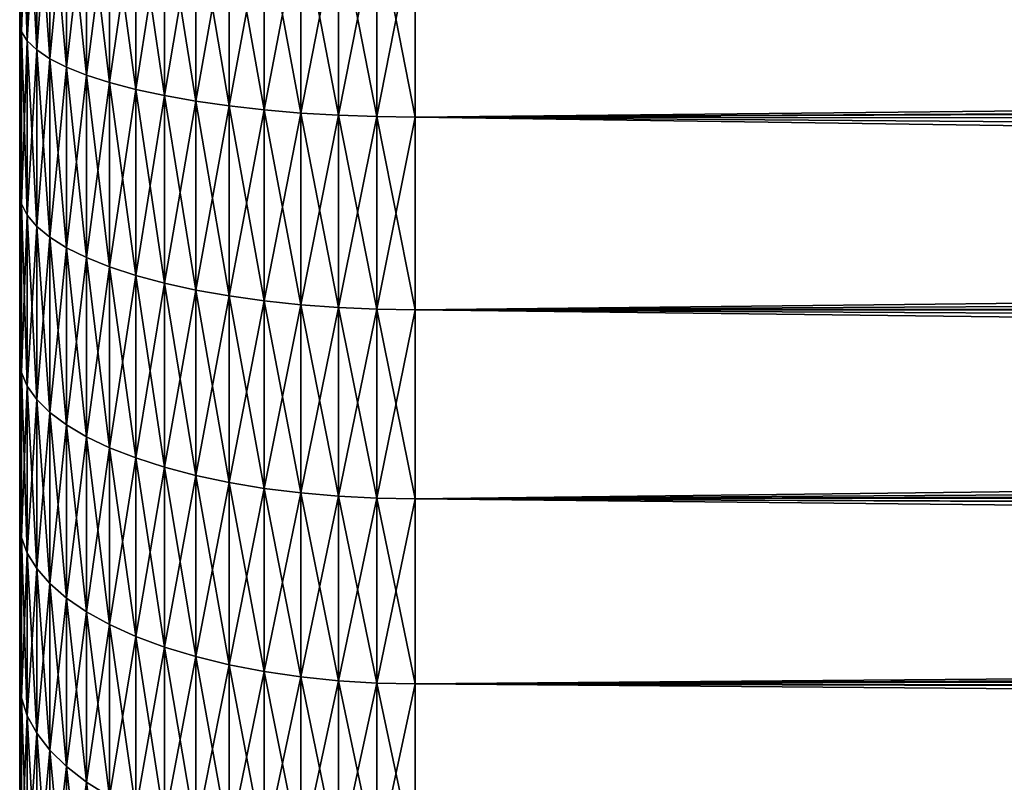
# Model space of a CAD drawing. Header units: metres. Extents: x -105 to 105, y -72 to 59.
# Tile 8 of 256: x -92 to -87.02, y -7.37 to -3.52. Entities that reach past the tile are written whole.
import ezdxf

# ---------------------------------------------------------------- set-up
doc = ezdxf.new("R2010")
doc.units = ezdxf.units.M
doc.layers.add('solid_509431_AD150_SW0001', color=7, linetype='CONTINUOUS')

msp = doc.modelspace()

# ---------------------------------------------------------------- linework, layer by layer
at = {"layer": 'solid_509431_AD150_SW0001'}
for points in [[(-91.990372, -3.57682, 14.511729), (-91.990372, -2.694098, 14.701217), (-92, -3.153441, 14.408966)], [(-91.990372, -2.694098, -14.701217), (-91.990372, -3.57682, -14.511729), (-92, -2.708086, -14.499268)], [(-91.990372, -3.57682, -14.511729), (-92, -3.153442, -14.408965), (-92, -2.708086, -14.499268)], [(-91.961533, -2.729129, 14.892372), (-91.990372, -2.694098, 14.701217), (-91.990372, -3.57682, 14.511729)], [(-91.961533, -3.623328, -14.700421), (-91.990372, -3.57682, -14.511729), (-91.990372, -2.694098, -14.701217)], [(-91.961533, -2.729129, -14.892372), (-91.961533, -3.623328, -14.700421), (-91.990372, -2.694098, -14.701217)], [(-91.961533, -3.623328, 14.700421), (-91.961533, -2.729129, 14.892372), (-91.990372, -3.57682, 14.511729)], [(-91.913765, -2.76348, 15.079823), (-91.961533, -2.729129, 14.892372), (-91.961533, -3.623328, 14.700421)], [(-91.913765, -3.668935, -14.885456), (-91.961533, -3.623328, -14.700421), (-91.961533, -2.729129, -14.892372)], [(-91.913765, -2.76348, -15.079823), (-91.913765, -3.668935, -14.885456), (-91.961533, -2.729129, -14.892372)], [(-91.913765, -3.668935, 14.885456), (-91.913765, -2.76348, 15.079823), (-91.961533, -3.623328, 14.700421)], [(-91.847534, -2.796821, 15.261759), (-91.913765, -2.76348, 15.079823), (-91.913765, -3.668935, 14.885456)], [(-91.847534, -3.713201, -15.065047), (-91.913765, -3.668935, -14.885456), (-91.913765, -2.76348, -15.079823)], [(-91.847534, -2.796821, -15.261759), (-91.847534, -3.713201, -15.065047), (-91.913765, -2.76348, -15.079823)], [(-91.847534, -3.713201, 15.065047), (-91.847534, -2.796821, 15.261759), (-91.913765, -3.668935, 14.885456)], [(-91.763474, -2.82883, 15.436425), (-91.847534, -2.796821, 15.261759), (-91.847534, -3.713201, 15.065047)], [(-91.763474, -3.755697, -15.237462), (-91.847534, -3.713201, -15.065047), (-91.847534, -2.796821, -15.261759)], [(-91.763474, -2.82883, -15.436425), (-91.763474, -3.755697, -15.237462), (-91.847534, -2.796821, -15.261759)], [(-91.763474, -3.755697, 15.237462), (-91.763474, -2.82883, 15.436425), (-91.847534, -3.713201, 15.065047)], [(-91.662392, -2.859198, 15.602137), (-91.763474, -2.82883, 15.436425), (-91.763474, -3.755697, 15.237462)], [(-91.662392, -3.796015, -15.401037), (-91.763474, -3.755697, -15.237462), (-91.763474, -2.82883, -15.436425)], [(-91.662392, -2.859198, -15.602137), (-91.662392, -3.796015, -15.401037), (-91.763474, -2.82883, -15.436425)], [(-91.662392, -3.796015, 15.401037), (-91.662392, -2.859198, 15.602137), (-91.763474, -3.755697, 15.237462)], [(-91.545273, -2.887631, 15.757293), (-91.662392, -2.859198, 15.602137), (-91.662392, -3.796015, 15.401037)], [(-91.545273, -3.833765, -15.554193), (-91.662392, -3.796015, -15.401037), (-91.662392, -2.859198, -15.602137)], [(-91.545273, -2.887631, -15.757293), (-91.545273, -3.833765, -15.554193), (-91.662392, -2.859198, -15.602137)], [(-91.545273, -3.833765, 15.554193), (-91.545273, -2.887631, 15.757293), (-91.662392, -3.796015, 15.401037)], [(-91.413239, -2.913856, 15.900398), (-91.545273, -2.887631, 15.757293), (-91.545273, -3.833765, 15.554193)], [(-91.413239, -3.868582, -15.695455), (-91.545273, -3.833765, -15.554193), (-91.545273, -2.887631, -15.757293)], [(-91.413239, -2.913856, -15.900398), (-91.413239, -3.868582, -15.695455), (-91.545273, -2.887631, -15.757293)], [(-91.413239, -3.868582, 15.695455), (-91.413239, -2.913856, 15.900398), (-91.545273, -3.833765, 15.554193)], [(-91.26757, -2.937619, 16.030069), (-91.413239, -2.913856, 15.900398), (-91.413239, -3.868582, 15.695455)], [(-91.26757, -3.900131, -15.823455), (-91.413239, -3.868582, -15.695455), (-91.413239, -2.913856, -15.900398)], [(-91.26757, -2.937619, -16.030069), (-91.26757, -3.900131, -15.823455), (-91.413239, -2.913856, -15.900398)], [(-91.26757, -3.900131, 15.823455), (-91.26757, -2.937619, 16.030069), (-91.413239, -3.868582, 15.695455)], [(-91.109673, -2.958692, 16.14506), (-91.26757, -2.937619, 16.030069), (-91.26757, -3.900131, 15.823455)], [(-91.109673, -3.928108, -15.936962), (-91.26757, -3.900131, -15.823455), (-91.26757, -2.937619, -16.030069)], [(-91.109673, -2.958692, -16.14506), (-91.109673, -3.928108, -15.936962), (-91.26757, -2.937619, -16.030069)], [(-91.109673, -3.928108, 15.936962), (-91.109673, -2.958692, 16.14506), (-91.26757, -3.900131, 15.823455)], [(-90.941063, -2.97687, 16.244253), (-91.109673, -2.958692, 16.14506), (-91.109673, -3.928108, 15.936962)], [(-90.941063, -3.952243, -16.034878), (-91.109673, -3.928108, -15.936962), (-91.109673, -2.958692, -16.14506)], [(-90.941063, -2.97687, -16.244253), (-90.941063, -3.952243, -16.034878), (-91.109673, -2.958692, -16.14506)], [(-90.941063, -3.952243, 16.034878), (-90.941063, -2.97687, 16.244253), (-91.109673, -3.928108, 15.936962)], [(-90.763374, -2.991978, 16.326698), (-90.941063, -2.97687, 16.244253), (-90.941063, -3.952243, 16.034878)], [(-90.763374, -3.972301, -16.116261), (-90.941063, -3.952243, -16.034878), (-90.941063, -2.97687, -16.244253)], [(-90.763374, -2.991978, -16.326698), (-90.763374, -3.972301, -16.116261), (-90.941063, -2.97687, -16.244253)], [(-90.763374, -3.972301, 16.116261), (-90.763374, -2.991978, 16.326698), (-90.941063, -3.952243, 16.034878)], [(-90.578316, -3.003871, 16.391596), (-90.763374, -2.991978, 16.326698), (-90.763374, -3.972301, 16.116261)], [(-90.578316, -3.988091, -16.180321), (-90.763374, -3.972301, -16.116261), (-90.763374, -2.991978, -16.326698)], [(-90.578316, -3.003871, -16.391596), (-90.578316, -3.988091, -16.180321), (-90.763374, -2.991978, -16.326698)], [(-90.578316, -3.988091, 16.180321), (-90.578316, -3.003871, 16.391596), (-90.763374, -3.972301, 16.116261)], [(-90.38768, -3.012434, 16.438322), (-90.578316, -3.003871, 16.391596), (-90.578316, -3.988091, 16.180321)], [(-90.38768, -3.99946, -16.226444), (-90.578316, -3.988091, -16.180321), (-90.578316, -3.003871, -16.391596)], [(-90.38768, -3.012434, -16.438322), (-90.38768, -3.99946, -16.226444), (-90.578316, -3.003871, -16.391596)], [(-90.38768, -3.99946, 16.226444), (-90.38768, -3.012434, 16.438322), (-90.578316, -3.988091, 16.180321)], [(-90.193298, -3.017584, 16.466423), (-90.38768, -3.012434, 16.438322), (-90.38768, -3.99946, 16.226444)], [(-90.193298, -4.006297, -16.254185), (-90.38768, -3.99946, -16.226444), (-90.38768, -3.012434, -16.438322)], [(-90.193298, -3.017584, -16.466423), (-90.193298, -4.006297, -16.254185), (-90.38768, -3.012434, -16.438322)], [(-90.193298, -4.006297, 16.254185), (-90.193298, -3.017584, 16.466423), (-90.38768, -3.99946, 16.226444)], [(-90.193298, -3.017584, -16.466423), (-90, -3.019272, -16.475634), (-90, -4.008537, -16.263275)], [(-90.193298, -3.017584, -16.466423), (-90, -4.008537, -16.263275), (-90.193298, -4.006297, -16.254185)], [(-90.193298, -4.006297, 16.254185), (-90, -3.019272, 16.475634), (-90.193298, -3.017584, 16.466423)], [(-90.193298, -4.006297, 16.254185), (-90, -4.008537, 16.263275), (-90, -3.019272, 16.475634)], [(-25.977526, -3.679635, -16.340832), (-90, -4.008537, -16.263275), (-90, -3.019272, -16.475634)], [(-25.924942, -3.268626, -16.427982), (-25.977526, -3.679635, -16.340832), (-90, -3.019272, -16.475634)], [(-9.979451, -3.207634, 16.439999), (-90, -3.019272, 16.475634), (-90, -4.008537, 16.263275)], [(-92, -3.595659, -14.305024), (-92, -3.595659, 14.305024), (-92, -3.153441, 14.408966)], [(-91.990372, -3.57682, 14.511729), (-92, -3.153441, 14.408966), (-92, -3.595659, 14.305024)], [(-92, -3.153442, -14.408965), (-92, -3.595659, -14.305024), (-92, -3.153441, 14.408966)], [(-91.990372, -3.57682, -14.511729), (-92, -3.595659, -14.305024), (-92, -3.153442, -14.408965)], [(-10.528162, -3.660069, 16.345226), (-9.979451, -3.207634, 16.439999), (-90, -4.008537, 16.263275)], [(-91.990372, -3.57682, 14.511729), (-92, -3.595659, 14.305024), (-92, -4.034424, 14.187527)], [(-91.990372, -4.446491, 14.269291), (-91.990372, -3.57682, 14.511729), (-92, -4.034424, 14.187527)], [(-91.990372, -3.57682, -14.511729), (-91.990372, -4.446491, -14.269291), (-92, -3.595659, -14.305024)], [(-91.961533, -3.623328, 14.700421), (-91.990372, -3.57682, 14.511729), (-91.990372, -4.446491, 14.269291)], [(-91.961533, -4.504307, -14.45483), (-91.990372, -4.446491, -14.269291), (-91.990372, -3.57682, -14.511729)], [(-91.961533, -3.623328, -14.700421), (-91.961533, -4.504307, -14.45483), (-91.990372, -3.57682, -14.511729)], [(-92, -4.034424, -14.187527), (-92, -4.034424, 14.187527), (-92, -3.595659, 14.305024)], [(-92, -3.595659, -14.305024), (-92, -4.034424, -14.187527), (-92, -3.595659, 14.305024)], [(-91.990372, -4.446491, -14.269291), (-92, -4.034424, -14.187527), (-92, -3.595659, -14.305024)], [(-91.961533, -4.504307, 14.45483), (-91.961533, -3.623328, 14.700421), (-91.990372, -4.446491, 14.269291)], [(-91.913765, -3.668935, 14.885456), (-91.961533, -3.623328, 14.700421), (-91.961533, -4.504307, 14.45483)], [(-91.913765, -4.561003, -14.636773), (-91.961533, -4.504307, -14.45483), (-91.961533, -3.623328, -14.700421)], [(-91.913765, -3.668935, -14.885456), (-91.913765, -4.561003, -14.636773), (-91.961533, -3.623328, -14.700421)], [(-91.913765, -4.561003, 14.636773), (-91.913765, -3.668935, 14.885456), (-91.961533, -4.504307, 14.45483)], [(-91.847534, -3.713201, 15.065047), (-91.913765, -3.668935, 14.885456), (-91.913765, -4.561003, 14.636773)], [(-91.847534, -4.616031, -14.813364), (-91.913765, -4.561003, -14.636773), (-91.913765, -3.668935, -14.885456)], [(-91.847534, -3.713201, -15.065047), (-91.847534, -4.616031, -14.813364), (-91.913765, -3.668935, -14.885456)], [(-11.07094, -4.108481, 16.238316), (-10.528162, -3.660069, 16.345226), (-90, -4.008537, 16.263275)], [(-25.977526, -3.679635, -16.340832), (-26.03623, -4.091407, -16.242626), (-90, -4.008537, -16.263275)], [(-91.847534, -4.616031, 14.813364), (-91.847534, -3.713201, 15.065047), (-91.913765, -4.561003, 14.636773)], [(-91.763474, -3.755697, 15.237462), (-91.847534, -3.713201, 15.065047), (-91.847534, -4.616031, 14.813364)], [(-91.763474, -4.66886, -14.982899), (-91.847534, -4.616031, -14.813364), (-91.847534, -3.713201, -15.065047)], [(-91.763474, -3.755697, -15.237462), (-91.763474, -4.66886, -14.982899), (-91.847534, -3.713201, -15.065047)], [(-91.763474, -4.66886, 14.982899), (-91.763474, -3.755697, 15.237462), (-91.847534, -4.616031, 14.813364)], [(-91.662392, -3.796015, 15.401037), (-91.763474, -3.755697, 15.237462), (-91.763474, -4.66886, 14.982899)], [(-91.662392, -4.71898, -15.143741), (-91.763474, -4.66886, -14.982899), (-91.763474, -3.755697, -15.237462)], [(-91.662392, -3.796015, -15.401037), (-91.662392, -4.71898, -15.143741), (-91.763474, -3.755697, -15.237462)], [(-91.662392, -4.71898, 15.143741), (-91.662392, -3.796015, 15.401037), (-91.763474, -4.66886, 14.982899)], [(-91.545273, -3.833765, 15.554193), (-91.662392, -3.796015, 15.401037), (-91.662392, -4.71898, 15.143741)], [(-91.545273, -4.765909, -15.294339), (-91.662392, -4.71898, -15.143741), (-91.662392, -3.796015, -15.401037)], [(-91.545273, -3.833765, -15.554193), (-91.545273, -4.765909, -15.294339), (-91.662392, -3.796015, -15.401037)], [(-91.545273, -4.765909, 15.294339), (-91.545273, -3.833765, 15.554193), (-91.662392, -4.71898, 15.143741)], [(-91.413239, -3.868582, 15.695455), (-91.545273, -3.833765, 15.554193), (-91.545273, -4.765909, 15.294339)], [(-91.413239, -4.809192, -15.43324), (-91.545273, -4.765909, -15.294339), (-91.545273, -3.833765, -15.554193)], [(-91.413239, -3.868582, -15.695455), (-91.413239, -4.809192, -15.43324), (-91.545273, -3.833765, -15.554193)], [(-91.413239, -4.809192, 15.43324), (-91.413239, -3.868582, 15.695455), (-91.545273, -4.765909, 15.294339)], [(-91.26757, -3.900131, 15.823455), (-91.413239, -3.868582, 15.695455), (-91.413239, -4.809192, 15.43324)], [(-91.26757, -4.848413, -15.559102), (-91.413239, -4.809192, -15.43324), (-91.413239, -3.868582, -15.695455)], [(-91.26757, -3.900131, -15.823455), (-91.26757, -4.848413, -15.559102), (-91.413239, -3.868582, -15.695455)], [(-91.26757, -4.848413, 15.559102), (-91.26757, -3.900131, 15.823455), (-91.413239, -4.809192, 15.43324)], [(-91.109673, -3.928108, 15.936962), (-91.26757, -3.900131, 15.823455), (-91.26757, -4.848413, 15.559102)], [(-91.109673, -4.883192, -15.670712), (-91.26757, -4.848413, -15.559102), (-91.26757, -3.900131, -15.823455)], [(-91.109673, -3.928108, -15.936962), (-91.109673, -4.883192, -15.670712), (-91.26757, -3.900131, -15.823455)], [(-91.109673, -4.883192, 15.670712), (-91.109673, -3.928108, 15.936962), (-91.26757, -4.848413, 15.559102)], [(-90.941063, -3.952243, 16.034878), (-91.109673, -3.928108, 15.936962), (-91.109673, -4.883192, 15.670712)], [(-90.941063, -4.913194, -15.766993), (-91.109673, -4.883192, -15.670712), (-91.109673, -3.928108, -15.936962)], [(-90.941063, -3.952243, -16.034878), (-90.941063, -4.913194, -15.766993), (-91.109673, -3.928108, -15.936962)], [(-90.941063, -4.913194, 15.766993), (-90.941063, -3.952243, 16.034878), (-91.109673, -4.883192, 15.670712)], [(-90.763374, -3.972301, 16.116261), (-90.941063, -3.952243, 16.034878), (-90.941063, -4.913194, 15.766993)], [(-90.763374, -4.938129, -15.847015), (-90.941063, -4.913194, -15.766993), (-90.941063, -3.952243, -16.034878)], [(-90.763374, -3.972301, -16.116261), (-90.763374, -4.938129, -15.847015), (-90.941063, -3.952243, -16.034878)], [(-90.763374, -4.938129, 15.847015), (-90.763374, -3.972301, 16.116261), (-90.941063, -4.913194, 15.766993)], [(-90.578316, -3.988091, 16.180321), (-90.763374, -3.972301, 16.116261), (-90.763374, -4.938129, 15.847015)], [(-90.578316, -4.957758, -15.910007), (-90.763374, -4.938129, -15.847015), (-90.763374, -3.972301, -16.116261)], [(-90.578316, -3.988091, -16.180321), (-90.578316, -4.957758, -15.910007), (-90.763374, -3.972301, -16.116261)], [(-90.578316, -4.957758, 15.910007), (-90.578316, -3.988091, 16.180321), (-90.763374, -4.938129, 15.847015)], [(-90.38768, -3.99946, 16.226444), (-90.578316, -3.988091, 16.180321), (-90.578316, -4.957758, 15.910007)], [(-90.38768, -4.971891, -15.955359), (-90.578316, -4.957758, -15.910007), (-90.578316, -3.988091, -16.180321)], [(-90.38768, -3.99946, -16.226444), (-90.38768, -4.971891, -15.955359), (-90.578316, -3.988091, -16.180321)], [(-90.38768, -4.971891, 15.955359), (-90.38768, -3.99946, 16.226444), (-90.578316, -4.957758, 15.910007)], [(-90.193298, -4.006297, 16.254185), (-90.38768, -3.99946, 16.226444), (-90.38768, -4.971891, 15.955359)], [(-90.193298, -4.980391, -15.982635), (-90.38768, -4.971891, -15.955359), (-90.38768, -3.99946, -16.226444)], [(-90.193298, -4.006297, -16.254185), (-90.193298, -4.980391, -15.982635), (-90.38768, -3.99946, -16.226444)], [(-90.193298, -4.980391, 15.982635), (-90.193298, -4.006297, 16.254185), (-90.38768, -4.971891, 15.955359)], [(-90.193298, -4.006297, -16.254185), (-90, -4.008537, -16.263275), (-90, -4.983176, -15.991574)], [(-90.193298, -4.006297, -16.254185), (-90, -4.983176, -15.991574), (-90.193298, -4.980391, -15.982635)], [(-90.193298, -4.980391, 15.982635), (-90, -4.008537, 16.263275), (-90.193298, -4.006297, 16.254185)], [(-90.193298, -4.980391, 15.982635), (-90, -4.983176, 15.991574), (-90, -4.008537, 16.263275)], [(-26.171766, -4.91743, -16.011913), (-90, -4.983176, -15.991574), (-90, -4.008537, -16.263275)], [(-26.100994, -4.50403, -16.133078), (-26.171766, -4.91743, -16.011913), (-90, -4.008537, -16.263275)], [(-26.03623, -4.091407, -16.242626), (-26.100994, -4.50403, -16.133078), (-90, -4.008537, -16.263275)], [(-11.07094, -4.108481, 16.238316), (-90, -4.008537, 16.263275), (-90, -4.983176, 15.991574)], [(-92, -4.469437, -14.056551), (-92, -4.469436, 14.056552), (-92, -4.034424, 14.187527)], [(-91.990372, -4.446491, 14.269291), (-92, -4.034424, 14.187527), (-92, -4.469436, 14.056552)], [(-92, -4.034424, -14.187527), (-92, -4.469437, -14.056551), (-92, -4.034424, 14.187527)], [(-91.990372, -4.446491, -14.269291), (-92, -4.469437, -14.056551), (-92, -4.034424, -14.187527)], [(-11.607311, -4.552197, 16.119553), (-11.07094, -4.108481, 16.238316), (-90, -4.983176, 15.991574)], [(-91.990372, -4.446491, 14.269291), (-92, -4.469436, 14.056552), (-92, -4.90025, 13.912225)], [(-91.990372, -5.299937, 13.974785), (-91.990372, -4.446491, 14.269291), (-92, -4.90025, 13.912225)], [(-91.990372, -4.446491, -14.269291), (-91.990372, -5.299937, -13.974785), (-92, -4.469437, -14.056551)], [(-92, -4.90025, -13.912225), (-92, -4.90025, 13.912225), (-92, -4.469436, 14.056552)], [(-92, -4.469437, -14.056551), (-92, -4.90025, -13.912225), (-92, -4.469436, 14.056552)], [(-91.990372, -5.299937, -13.974785), (-92, -4.90025, -13.912225), (-92, -4.469437, -14.056551)], [(-91.961533, -4.504307, 14.45483), (-91.990372, -4.446491, 14.269291), (-91.990372, -5.299937, 13.974785)], [(-91.961533, -5.36885, -14.156495), (-91.990372, -5.299937, -13.974785), (-91.990372, -4.446491, -14.269291)], [(-91.961533, -4.504307, -14.45483), (-91.961533, -5.36885, -14.156495), (-91.990372, -4.446491, -14.269291)], [(-91.961533, -5.36885, 14.156495), (-91.961533, -4.504307, 14.45483), (-91.990372, -5.299937, 13.974785)], [(-91.913765, -4.561003, 14.636773), (-91.961533, -4.504307, 14.45483), (-91.961533, -5.36885, 14.156495)], [(-91.913765, -5.436428, -14.334682), (-91.961533, -5.36885, -14.156495), (-91.961533, -4.504307, -14.45483)], [(-91.913765, -4.561003, -14.636773), (-91.913765, -5.436428, -14.334682), (-91.961533, -4.504307, -14.45483)], [(-91.913765, -5.436428, 14.334682), (-91.913765, -4.561003, 14.636773), (-91.961533, -5.36885, 14.156495)], [(-91.847534, -4.616031, 14.813364), (-91.913765, -4.561003, 14.636773), (-91.913765, -5.436428, 14.334682)], [(-91.847534, -5.502018, -14.507628), (-91.913765, -5.436428, -14.334682), (-91.913765, -4.561003, -14.636773)], [(-91.847534, -4.616031, -14.813364), (-91.847534, -5.502018, -14.507628), (-91.913765, -4.561003, -14.636773)], [(-12.137184, -4.990875, 15.989173), (-11.607311, -4.552197, 16.119553), (-90, -4.983176, 15.991574)], [(-91.847534, -5.502018, 14.507628), (-91.847534, -4.616031, 14.813364), (-91.913765, -5.436428, 14.334682)], [(-91.763474, -4.66886, 14.982899), (-91.847534, -4.616031, 14.813364), (-91.847534, -5.502018, 14.507628)], [(-91.763474, -5.564987, -14.673664), (-91.847534, -5.502018, -14.507628), (-91.847534, -4.616031, -14.813364)], [(-91.763474, -4.66886, -14.982899), (-91.763474, -5.564987, -14.673664), (-91.847534, -4.616031, -14.813364)], [(-91.763474, -5.564987, 14.673664), (-91.763474, -4.66886, 14.982899), (-91.847534, -5.502018, 14.507628)], [(-91.662392, -4.71898, 15.143741), (-91.763474, -4.66886, 14.982899), (-91.763474, -5.564987, 14.673664)], [(-91.662392, -5.624727, -14.831187), (-91.763474, -5.564987, -14.673664), (-91.763474, -4.66886, -14.982899)], [(-91.662392, -4.71898, -15.143741), (-91.662392, -5.624727, -14.831187), (-91.763474, -4.66886, -14.982899)], [(-91.662392, -5.624727, 14.831187), (-91.662392, -4.71898, 15.143741), (-91.763474, -5.564987, 14.673664)], [(-91.545273, -4.765909, 15.294339), (-91.662392, -4.71898, 15.143741), (-91.662392, -5.624727, 14.831187)], [(-91.545273, -5.680663, -14.978677), (-91.662392, -5.624727, -14.831187), (-91.662392, -4.71898, -15.143741)], [(-91.545273, -4.765909, -15.294339), (-91.545273, -5.680663, -14.978677), (-91.662392, -4.71898, -15.143741)], [(-91.545273, -5.680663, 14.978677), (-91.545273, -4.765909, 15.294339), (-91.662392, -5.624727, 14.831187)], [(-91.413239, -4.809192, 15.43324), (-91.545273, -4.765909, 15.294339), (-91.545273, -5.680663, 14.978677)], [(-91.413239, -5.732254, -15.114711), (-91.545273, -5.680663, -14.978677), (-91.545273, -4.765909, -15.294339)], [(-91.413239, -4.809192, -15.43324), (-91.413239, -5.732254, -15.114711), (-91.545273, -4.765909, -15.294339)], [(-91.413239, -5.732254, 15.114711), (-91.413239, -4.809192, 15.43324), (-91.545273, -5.680663, 14.978677)], [(-91.26757, -4.848413, 15.559102), (-91.413239, -4.809192, 15.43324), (-91.413239, -5.732254, 15.114711)], [(-91.26757, -5.779002, -15.237975), (-91.413239, -5.732254, -15.114711), (-91.413239, -4.809192, -15.43324)], [(-91.26757, -4.848413, -15.559102), (-91.26757, -5.779002, -15.237975), (-91.413239, -4.809192, -15.43324)], [(-91.26757, -5.779002, 15.237975), (-91.26757, -4.848413, 15.559102), (-91.413239, -5.732254, 15.114711)], [(-91.109673, -4.883192, 15.670712), (-91.26757, -4.848413, 15.559102), (-91.26757, -5.779002, 15.237975)], [(-91.109673, -5.820457, -15.347282), (-91.26757, -5.779002, -15.237975), (-91.26757, -4.848413, -15.559102)], [(-91.109673, -4.883192, -15.670712), (-91.109673, -5.820457, -15.347282), (-91.26757, -4.848413, -15.559102)], [(-92, -5.326401, -13.754705), (-92, -5.326401, 13.754705), (-92, -4.90025, 13.912225)], [(-91.990372, -5.299937, 13.974785), (-92, -4.90025, 13.912225), (-92, -5.326401, 13.754705)], [(-92, -4.90025, -13.912225), (-92, -5.326401, -13.754705), (-92, -4.90025, 13.912225)], [(-91.990372, -5.299937, -13.974785), (-92, -5.326401, -13.754705), (-92, -4.90025, -13.912225)], [(-91.109673, -5.820457, 15.347282), (-91.109673, -4.883192, 15.670712), (-91.26757, -5.779002, 15.237975)], [(-90.941063, -4.913194, 15.766993), (-91.109673, -4.883192, 15.670712), (-91.109673, -5.820457, 15.347282)], [(-90.941063, -5.856217, -15.441576), (-91.109673, -5.820457, -15.347282), (-91.109673, -4.883192, -15.670712)], [(-90.941063, -4.913194, -15.766993), (-90.941063, -5.856217, -15.441576), (-91.109673, -4.883192, -15.670712)], [(-90.941063, -5.856217, 15.441576), (-90.941063, -4.913194, 15.766993), (-91.109673, -5.820457, 15.347282)], [(-90.763374, -4.938129, 15.847015), (-90.941063, -4.913194, 15.766993), (-90.941063, -5.856217, 15.441576)], [(-90.763374, -5.885939, -15.519946), (-90.941063, -5.856217, -15.441576), (-90.941063, -4.913194, -15.766993)], [(-90.763374, -4.938129, -15.847015), (-90.763374, -5.885939, -15.519946), (-90.941063, -4.913194, -15.766993)], [(-26.171766, -4.91743, -16.011913), (-26.248377, -5.331474, -15.87885), (-90, -4.983176, -15.991574)], [(-90.763374, -5.885939, 15.519946), (-90.763374, -4.938129, 15.847015), (-90.941063, -5.856217, 15.441576)], [(-90.578316, -4.957758, 15.910007), (-90.763374, -4.938129, 15.847015), (-90.763374, -5.885939, 15.519946)], [(-90.578316, -5.909336, -15.581637), (-90.763374, -5.885939, -15.519946), (-90.763374, -4.938129, -15.847015)], [(-90.578316, -4.957758, -15.910007), (-90.578316, -5.909336, -15.581637), (-90.763374, -4.938129, -15.847015)], [(-90.578316, -5.909336, 15.581637), (-90.578316, -4.957758, 15.910007), (-90.763374, -5.885939, 15.519946)], [(-90.38768, -4.971891, 15.955359), (-90.578316, -4.957758, 15.910007), (-90.578316, -5.909336, 15.581637)], [(-90.38768, -5.926181, -15.626054), (-90.578316, -5.909336, -15.581637), (-90.578316, -4.957758, -15.910007)], [(-90.38768, -4.971891, -15.955359), (-90.38768, -5.926181, -15.626054), (-90.578316, -4.957758, -15.910007)], [(-90.38768, -5.926181, 15.626054), (-90.38768, -4.971891, 15.955359), (-90.578316, -5.909336, 15.581637)], [(-90.193298, -4.980391, 15.982635), (-90.38768, -4.971891, 15.955359), (-90.38768, -5.926181, 15.626054)], [(-90.193298, -5.936312, -15.652767), (-90.38768, -5.926181, -15.626054), (-90.38768, -4.971891, -15.955359)], [(-90.193298, -4.980391, -15.982635), (-90.193298, -5.936312, -15.652767), (-90.38768, -4.971891, -15.955359)], [(-90.193298, -5.936312, 15.652767), (-90.193298, -4.980391, 15.982635), (-90.38768, -5.926181, 15.626054)], [(-90.193298, -4.980391, -15.982635), (-90, -4.983176, -15.991574), (-90, -5.939632, -15.661522)], [(-90.193298, -4.980391, -15.982635), (-90, -5.939632, -15.661522), (-90.193298, -5.936312, -15.652767)], [(-90.193298, -5.936312, 15.652767), (-90, -4.983176, 15.991574), (-90.193298, -4.980391, 15.982635)], [(-90.193298, -5.936312, 15.652767), (-90, -5.939632, 15.661522), (-90, -4.983176, 15.991574)], [(-26.33062, -5.74584, -15.733653), (-90, -5.939632, -15.661522), (-90, -4.983176, -15.991574)], [(-26.248377, -5.331474, -15.87885), (-26.33062, -5.74584, -15.733653), (-90, -4.983176, -15.991574)], [(-12.137184, -4.990875, 15.989173), (-90, -4.983176, 15.991574), (-90, -5.939632, 15.661522)], [(-12.660113, -5.423965, 15.847495), (-12.137184, -4.990875, 15.989173), (-90, -5.939632, 15.661522)], [(-91.990372, -5.299937, 13.974785), (-92, -5.326401, 13.754705), (-92, -5.747531, 13.584123)], [(-91.990372, -6.134044, 13.629287), (-91.990372, -5.299937, 13.974785), (-92, -5.747531, 13.584123)], [(-91.990372, -5.299937, -13.974785), (-91.990372, -6.134044, -13.629287), (-92, -5.326401, -13.754705)], [(-92, -5.747532, -13.584123), (-92, -5.747531, 13.584123), (-92, -5.326401, 13.754705)], [(-92, -5.326401, -13.754705), (-92, -5.747532, -13.584123), (-92, -5.326401, 13.754705)], [(-91.990372, -6.134044, -13.629287), (-92, -5.747532, -13.584123), (-92, -5.326401, -13.754705)], [(-91.961533, -5.36885, 14.156495), (-91.990372, -5.299937, 13.974785), (-91.990372, -6.134044, 13.629287)], [(-91.961533, -6.213803, -13.806504), (-91.990372, -6.134044, -13.629287), (-91.990372, -5.299937, -13.974785)], [(-91.961533, -5.36885, -14.156495), (-91.961533, -6.213803, -13.806504), (-91.990372, -5.299937, -13.974785)], [(-91.961533, -6.213803, 13.806504), (-91.961533, -5.36885, 14.156495), (-91.990372, -6.134044, 13.629287)], [(-91.913765, -5.436428, 14.334682), (-91.961533, -5.36885, 14.156495), (-91.961533, -6.213803, 13.806504)], [(-91.913765, -6.292016, -13.980287), (-91.961533, -6.213803, -13.806504), (-91.961533, -5.36885, -14.156495)], [(-91.913765, -5.436428, -14.334682), (-91.913765, -6.292016, -13.980287), (-91.961533, -5.36885, -14.156495)], [(-13.175937, -5.851121, 15.694804), (-12.660113, -5.423965, 15.847495), (-90, -5.939632, 15.661522)], [(-91.913765, -6.292016, 13.980287), (-91.913765, -5.436428, 14.334682), (-91.961533, -6.213803, 13.806504)], [(-91.847534, -5.502018, 14.507628), (-91.913765, -5.436428, 14.334682), (-91.913765, -6.292016, 13.980287)], [(-91.847534, -6.367929, -14.148957), (-91.913765, -6.292016, -13.980287), (-91.913765, -5.436428, -14.334682)], [(-91.847534, -5.502018, -14.507628), (-91.847534, -6.367929, -14.148957), (-91.913765, -5.436428, -14.334682)], [(-91.847534, -6.367929, 14.148957), (-91.847534, -5.502018, 14.507628), (-91.913765, -6.292016, 13.980287)], [(-91.763474, -5.564987, 14.673664), (-91.847534, -5.502018, 14.507628), (-91.847534, -6.367929, 14.148957)], [(-91.763474, -6.440808, -14.310887), (-91.847534, -6.367929, -14.148957), (-91.847534, -5.502018, -14.507628)], [(-91.763474, -5.564987, -14.673664), (-91.763474, -6.440808, -14.310887), (-91.847534, -5.502018, -14.507628)], [(-91.763474, -6.440808, 14.310887), (-91.763474, -5.564987, 14.673664), (-91.847534, -6.367929, 14.148957)], [(-91.662392, -5.624727, 14.831187), (-91.763474, -5.564987, 14.673664), (-91.763474, -6.440808, 14.310887)], [(-91.662392, -6.50995, -14.464516), (-91.763474, -6.440808, -14.310887), (-91.763474, -5.564987, -14.673664)], [(-91.662392, -5.624727, -14.831187), (-91.662392, -6.50995, -14.464516), (-91.763474, -5.564987, -14.673664)], [(-91.662392, -6.50995, 14.464516), (-91.662392, -5.624727, 14.831187), (-91.763474, -6.440808, 14.310887)], [(-91.545273, -5.680663, 14.978677), (-91.662392, -5.624727, 14.831187), (-91.662392, -6.50995, 14.464516)], [(-91.545273, -6.574689, -14.608359), (-91.662392, -6.50995, -14.464516), (-91.662392, -5.624727, -14.831187)], [(-91.545273, -5.680663, -14.978677), (-91.545273, -6.574689, -14.608359), (-91.662392, -5.624727, -14.831187)], [(-91.545273, -6.574689, 14.608359), (-91.545273, -5.680663, 14.978677), (-91.662392, -6.50995, 14.464516)], [(-91.413239, -5.732254, 15.114711), (-91.545273, -5.680663, 14.978677), (-91.545273, -6.574689, 14.608359)], [(-91.413239, -6.634399, -14.74103), (-91.545273, -6.574689, -14.608359), (-91.545273, -5.680663, -14.978677)], [(-91.413239, -5.732254, -15.114711), (-91.413239, -6.634399, -14.74103), (-91.545273, -5.680663, -14.978677)], [(-92, -6.163205, -13.400648), (-92, -6.163205, 13.400648), (-92, -5.747531, 13.584123)], [(-91.990372, -6.134044, 13.629287), (-92, -5.747531, 13.584123), (-92, -6.163205, 13.400648)], [(-92, -5.747532, -13.584123), (-92, -6.163205, -13.400648), (-92, -5.747531, 13.584123)], [(-91.990372, -6.134044, -13.629287), (-92, -6.163205, -13.400648), (-92, -5.747532, -13.584123)], [(-91.413239, -6.634399, 14.74103), (-91.413239, -5.732254, 15.114711), (-91.545273, -6.574689, 14.608359)], [(-91.26757, -5.779002, 15.237975), (-91.413239, -5.732254, 15.114711), (-91.413239, -6.634399, 14.74103)], [(-91.26757, -6.688504, -14.861247), (-91.413239, -6.634399, -14.74103), (-91.413239, -5.732254, -15.114711)], [(-91.26757, -5.779002, -15.237975), (-91.26757, -6.688504, -14.861247), (-91.413239, -5.732254, -15.114711)], [(-26.33062, -5.74584, -15.733653), (-26.418325, -6.160171, -15.576097), (-90, -5.939632, -15.661522)], [(-91.26757, -6.688504, 14.861247), (-91.26757, -5.779002, 15.237975), (-91.413239, -6.634399, 14.74103)], [(-91.109673, -5.820457, 15.347282), (-91.26757, -5.779002, 15.237975), (-91.26757, -6.688504, 14.861247)], [(-91.109673, -6.736483, -14.967852), (-91.26757, -6.688504, -14.861247), (-91.26757, -5.779002, -15.237975)], [(-91.109673, -5.820457, -15.347282), (-91.109673, -6.736483, -14.967852), (-91.26757, -5.779002, -15.237975)], [(-91.109673, -6.736483, 14.967852), (-91.109673, -5.820457, 15.347282), (-91.26757, -6.688504, 14.861247)], [(-90.941063, -5.856217, 15.441576), (-91.109673, -5.820457, 15.347282), (-91.109673, -6.736483, 14.967852)], [(-90.941063, -6.777872, -15.059813), (-91.109673, -6.736483, -14.967852), (-91.109673, -5.820457, -15.347282)], [(-90.941063, -5.856217, -15.441576), (-90.941063, -6.777872, -15.059813), (-91.109673, -5.820457, -15.347282)], [(-90.941063, -6.777872, 15.059813), (-90.941063, -5.856217, 15.441576), (-91.109673, -6.736483, 14.967852)], [(-90.763374, -5.885939, 15.519946), (-90.941063, -5.856217, 15.441576), (-90.941063, -6.777872, 15.059813)], [(-90.763374, -6.812272, -15.136247), (-90.941063, -6.777872, -15.059813), (-90.941063, -5.856217, -15.441576)], [(-90.763374, -5.885939, -15.519946), (-90.763374, -6.812272, -15.136247), (-90.941063, -5.856217, -15.441576)], [(-13.684299, -6.271907, 15.531442), (-13.175937, -5.851121, 15.694804), (-90, -5.939632, 15.661522)], [(-90.763374, -6.812272, 15.136247), (-90.763374, -5.885939, 15.519946), (-90.941063, -6.777872, 15.059813)], [(-90.578316, -5.909336, 15.581637), (-90.763374, -5.885939, 15.519946), (-90.763374, -6.812272, 15.136247)], [(-90.578316, -6.83935, -15.196413), (-90.763374, -6.812272, -15.136247), (-90.763374, -5.885939, -15.519946)], [(-90.578316, -5.909336, -15.581637), (-90.578316, -6.83935, -15.196413), (-90.763374, -5.885939, -15.519946)], [(-90.578316, -6.83935, 15.196413), (-90.578316, -5.909336, 15.581637), (-90.763374, -6.812272, 15.136247)], [(-90.38768, -5.926181, 15.626054), (-90.578316, -5.909336, 15.581637), (-90.578316, -6.83935, 15.196413)], [(-90.38768, -6.858846, -15.239731), (-90.578316, -6.83935, -15.196413), (-90.578316, -5.909336, -15.581637)], [(-90.38768, -5.926181, -15.626054), (-90.38768, -6.858846, -15.239731), (-90.578316, -5.909336, -15.581637)], [(-90.38768, -6.858846, 15.239731), (-90.38768, -5.926181, 15.626054), (-90.578316, -6.83935, 15.196413)], [(-90.193298, -5.936312, 15.652767), (-90.38768, -5.926181, 15.626054), (-90.38768, -6.858846, 15.239731)], [(-90.193298, -6.870572, -15.265784), (-90.38768, -6.858846, -15.239731), (-90.38768, -5.926181, -15.626054)], [(-90.193298, -5.936312, -15.652767), (-90.193298, -6.870572, -15.265784), (-90.38768, -5.926181, -15.626054)], [(-90.193298, -6.870572, 15.265784), (-90.193298, -5.936312, 15.652767), (-90.38768, -6.858846, 15.239731)], [(-90.193298, -5.936312, -15.652767), (-90, -5.939632, -15.661522), (-90, -6.874414, -15.274323)], [(-90.193298, -5.936312, -15.652767), (-90, -6.874414, -15.274323), (-90.193298, -6.870572, -15.265784)], [(-90.193298, -6.870572, 15.265784), (-90, -5.939632, 15.661522), (-90.193298, -5.936312, 15.652767)], [(-90.193298, -6.870572, 15.265784), (-90, -6.874414, 15.274323), (-90, -5.939632, 15.661522)], [(-26.511106, -6.573947, -15.406029), (-90, -6.874414, -15.274323), (-90, -5.939632, -15.661522)], [(-26.418325, -6.160171, -15.576097), (-26.511106, -6.573947, -15.406029), (-90, -5.939632, -15.661522)], [(-13.684299, -6.271907, 15.531442), (-90, -5.939632, 15.661522), (-90, -6.874414, 15.274323)], [(-91.990372, -6.134044, 13.629287), (-92, -6.163205, 13.400648), (-92, -6.572971, 13.204489)], [(-91.990372, -6.945768, 13.234056), (-91.990372, -6.134044, 13.629287), (-92, -6.572971, 13.204489)], [(-91.990372, -6.134044, -13.629287), (-91.990372, -6.945768, -13.234056), (-92, -6.163205, -13.400648)], [(-92, -6.572972, -13.204488), (-92, -6.572971, 13.204489), (-92, -6.163205, 13.400648)], [(-92, -6.163205, -13.400648), (-92, -6.572972, -13.204488), (-92, -6.163205, 13.400648)], [(-91.990372, -6.945768, -13.234056), (-92, -6.572972, -13.204488), (-92, -6.163205, -13.400648)], [(-91.961533, -6.213803, 13.806504), (-91.990372, -6.134044, 13.629287), (-91.990372, -6.945768, 13.234056)], [(-91.961533, -7.036082, -13.406135), (-91.990372, -6.945768, -13.234056), (-91.990372, -6.134044, -13.629287)], [(-91.961533, -6.213803, -13.806504), (-91.961533, -7.036082, -13.406135), (-91.990372, -6.134044, -13.629287)], [(-91.961533, -7.036082, 13.406135), (-91.961533, -6.213803, 13.806504), (-91.990372, -6.945768, 13.234056)], [(-91.913765, -6.292016, 13.980287), (-91.961533, -6.213803, 13.806504), (-91.961533, -7.036082, 13.406135)], [(-91.913765, -7.124645, -13.574878), (-91.961533, -7.036082, -13.406135), (-91.961533, -6.213803, -13.806504)], [(-91.913765, -6.292016, -13.980287), (-91.913765, -7.124645, -13.574878), (-91.961533, -6.213803, -13.806504)], [(-14.184958, -6.685975, 15.357742), (-13.684299, -6.271907, 15.531442), (-90, -6.874414, 15.274323)], [(-91.913765, -7.124645, 13.574878), (-91.913765, -6.292016, 13.980287), (-91.961533, -7.036082, 13.406135)], [(-91.847534, -6.367929, 14.148957), (-91.913765, -6.292016, 13.980287), (-91.913765, -7.124645, 13.574878)], [(-91.847534, -7.210603, -13.738657), (-91.913765, -7.124645, -13.574878), (-91.913765, -6.292016, -13.980287)], [(-91.847534, -6.367929, -14.148957), (-91.847534, -7.210603, -13.738657), (-91.913765, -6.292016, -13.980287)], [(-91.847534, -7.210603, 13.738657), (-91.847534, -6.367929, 14.148957), (-91.913765, -7.124645, 13.574878)], [(-91.763474, -6.440808, 14.310887), (-91.847534, -6.367929, 14.148957), (-91.847534, -7.210603, 13.738657)], [(-91.763474, -7.293127, -13.895892), (-91.847534, -7.210603, -13.738657), (-91.847534, -6.367929, -14.148957)], [(-91.763474, -6.440808, -14.310887), (-91.763474, -7.293127, -13.895892), (-91.847534, -6.367929, -14.148957)], [(-91.763474, -7.293127, 13.895892), (-91.763474, -6.440808, 14.310887), (-91.847534, -7.210603, 13.738657)], [(-91.662392, -6.50995, 14.464516), (-91.763474, -6.440808, 14.310887), (-91.763474, -7.293127, 13.895892)], [(-91.662392, -7.371419, -14.045065), (-91.763474, -7.293127, -13.895892), (-91.763474, -6.440808, -14.310887)], [(-91.662392, -6.50995, -14.464516), (-91.662392, -7.371419, -14.045065), (-91.763474, -6.440808, -14.310887)], [(-91.662392, -7.371419, 14.045065), (-91.662392, -6.50995, 14.464516), (-91.763474, -7.293127, 13.895892)], [(-91.545273, -6.574689, 14.608359), (-91.662392, -6.50995, 14.464516), (-91.662392, -7.371419, 14.045065)], [(-91.545273, -7.444725, -14.184737), (-91.662392, -7.371419, -14.045065), (-91.662392, -6.50995, -14.464516)], [(-91.545273, -6.574689, -14.608359), (-91.545273, -7.444725, -14.184737), (-91.662392, -6.50995, -14.464516)], [(-92, -6.976513, -12.995797), (-92, -6.976513, 12.995798), (-92, -6.572971, 13.204489)], [(-91.990372, -6.945768, 13.234056), (-92, -6.572971, 13.204489), (-92, -6.976513, 12.995798)], [(-92, -6.572972, -13.204488), (-92, -6.976513, -12.995797), (-92, -6.572971, 13.204489)], [(-91.990372, -6.945768, -13.234056), (-92, -6.976513, -12.995797), (-92, -6.572972, -13.204488)], [(-26.511106, -6.573947, -15.406029), (-26.608587, -6.986562, -15.223352), (-90, -6.874414, -15.274323)], [(-91.545273, -7.444725, 14.184737), (-91.545273, -6.574689, 14.608359), (-91.662392, -7.371419, 14.045065)], [(-91.413239, -6.634399, 14.74103), (-91.545273, -6.574689, 14.608359), (-91.545273, -7.444725, 14.184737)], [(-91.413239, -7.512336, -14.31356), (-91.545273, -7.444725, -14.184737), (-91.545273, -6.574689, -14.608359)], [(-91.413239, -6.634399, -14.74103), (-91.413239, -7.512336, -14.31356), (-91.545273, -6.574689, -14.608359)], [(-91.413239, -7.512336, 14.31356), (-91.413239, -6.634399, 14.74103), (-91.545273, -7.444725, 14.184737)], [(-91.26757, -6.688504, 14.861247), (-91.413239, -6.634399, 14.74103), (-91.413239, -7.512336, 14.31356)], [(-91.26757, -7.573601, -14.430292), (-91.413239, -7.512336, -14.31356), (-91.413239, -6.634399, -14.74103)], [(-91.26757, -6.688504, -14.861247), (-91.26757, -7.573601, -14.430292), (-91.413239, -6.634399, -14.74103)], [(-91.26757, -7.573601, 14.430292), (-91.26757, -6.688504, 14.861247), (-91.413239, -7.512336, 14.31356)], [(-91.109673, -6.736483, 14.967852), (-91.26757, -6.688504, 14.861247), (-91.26757, -7.573601, 14.430292)], [(-91.109673, -7.627929, -14.533805), (-91.26757, -7.573601, -14.430292), (-91.26757, -6.688504, -14.861247)], [(-91.109673, -6.736483, -14.967852), (-91.109673, -7.627929, -14.533805), (-91.26757, -6.688504, -14.861247)], [(-14.677688, -7.092997, 15.174053), (-14.184958, -6.685975, 15.357742), (-90, -6.874414, 15.274323)], [(-91.109673, -7.627929, 14.533805), (-91.109673, -6.736483, 14.967852), (-91.26757, -7.573601, 14.430292)], [(-90.941063, -6.777872, 15.059813), (-91.109673, -6.736483, 14.967852), (-91.109673, -7.627929, 14.533805)], [(-90.941063, -7.674795, -14.6231), (-91.109673, -7.627929, -14.533805), (-91.109673, -6.736483, -14.967852)], [(-90.941063, -6.777872, -15.059813), (-90.941063, -7.674795, -14.6231), (-91.109673, -6.736483, -14.967852)], [(-90.941063, -7.674795, 14.6231), (-90.941063, -6.777872, 15.059813), (-91.109673, -7.627929, 14.533805)], [(-90.763374, -6.812272, 15.136247), (-90.941063, -6.777872, 15.059813), (-90.941063, -7.674795, 14.6231)], [(-90.763374, -7.713747, -14.697317), (-90.941063, -7.674795, -14.6231), (-90.941063, -6.777872, -15.059813)], [(-90.763374, -6.812272, -15.136247), (-90.763374, -7.713747, -14.697317), (-90.941063, -6.777872, -15.059813)], [(-90.763374, -7.713747, 14.697317), (-90.763374, -6.812272, 15.136247), (-90.941063, -7.674795, 14.6231)], [(-90.578316, -6.83935, 15.196413), (-90.763374, -6.812272, 15.136247), (-90.763374, -7.713747, 14.697317)], [(-90.578316, -7.744409, -14.755738), (-90.763374, -7.713747, -14.697317), (-90.763374, -6.812272, -15.136247)], [(-90.578316, -6.83935, -15.196413), (-90.578316, -7.744409, -14.755738), (-90.763374, -6.812272, -15.136247)], [(-90.578316, -7.744409, 14.755738), (-90.578316, -6.83935, 15.196413), (-90.763374, -7.713747, 14.697317)], [(-90.38768, -6.858846, 15.239731), (-90.578316, -6.83935, 15.196413), (-90.578316, -7.744409, 14.755738)], [(-90.38768, -7.766485, -14.7978), (-90.578316, -7.744409, -14.755738), (-90.578316, -6.83935, -15.196413)], [(-90.38768, -6.858846, -15.239731), (-90.38768, -7.766485, -14.7978), (-90.578316, -6.83935, -15.196413)], [(-90.38768, -7.766485, 14.7978), (-90.38768, -6.858846, 15.239731), (-90.578316, -7.744409, 14.755738)], [(-90.193298, -6.870572, 15.265784), (-90.38768, -6.858846, 15.239731), (-90.38768, -7.766485, 14.7978)], [(-90.193298, -7.779762, -14.823098), (-90.38768, -7.766485, -14.7978), (-90.38768, -6.858846, -15.239731)], [(-90.193298, -6.870572, -15.265784), (-90.193298, -7.779762, -14.823098), (-90.38768, -6.858846, -15.239731)], [(-90.193298, -7.779762, 14.823098), (-90.193298, -6.870572, 15.265784), (-90.38768, -7.766485, 14.7978)], [(-90.193298, -6.870572, -15.265784), (-90, -6.874414, -15.274323), (-90, -7.784113, -14.831388)], [(-90.193298, -6.870572, -15.265784), (-90, -7.784113, -14.831388), (-90.193298, -7.779762, -14.823098)], [(-90.193298, -7.779762, 14.823098), (-90, -6.874414, 15.274323), (-90.193298, -6.870572, 15.265784)], [(-90.193298, -7.779762, 14.823098), (-90, -7.784113, 14.831388), (-90, -6.874414, 15.274323)], [(-26.710457, -7.397442, -15.027986), (-90, -7.784113, -14.831388), (-90, -6.874414, -15.274323)], [(-26.608587, -6.986562, -15.223352), (-26.710457, -7.397442, -15.027986), (-90, -6.874414, -15.274323)], [(-14.677688, -7.092997, 15.174053), (-90, -6.874414, 15.274323), (-90, -7.784113, 14.831388)], [(-91.990372, -6.945768, 13.234056), (-92, -6.976513, 12.995798), (-92, -7.373486, 12.774749)], [(-91.990372, -7.732149, 12.790536), (-91.990372, -6.945768, 13.234056), (-92, -7.373486, 12.774749)], [(-91.990372, -6.945768, -13.234056), (-91.990372, -7.732149, -12.790536), (-92, -6.976513, -12.995797)], [(-91.961533, -7.036082, 13.406135), (-91.990372, -6.945768, 13.234056), (-91.990372, -7.732149, 12.790536)], [(-91.961533, -7.832687, -12.956848), (-91.990372, -7.732149, -12.790536), (-91.990372, -6.945768, -13.234056)], [(-91.961533, -7.036082, -13.406135), (-91.961533, -7.832687, -12.956848), (-91.990372, -6.945768, -13.234056)], [(-92, -7.373486, -12.774748), (-92, -7.373486, 12.774749), (-92, -6.976513, 12.995798)], [(-92, -6.976513, -12.995797), (-92, -7.373486, -12.774748), (-92, -6.976513, 12.995798)], [(-91.990372, -7.732149, -12.790536), (-92, -7.373486, -12.774748), (-92, -6.976513, -12.995797)], [(-91.961533, -7.832687, 12.956848), (-91.961533, -7.036082, 13.406135), (-91.990372, -7.732149, 12.790536)], [(-91.913765, -7.124645, 13.574878), (-91.961533, -7.036082, 13.406135), (-91.961533, -7.832687, 12.956848)], [(-91.913765, -7.931278, -13.119936), (-91.961533, -7.832687, -12.956848), (-91.961533, -7.036082, -13.406135)], [(-91.913765, -7.124645, -13.574878), (-91.913765, -7.931278, -13.119936), (-91.961533, -7.036082, -13.406135)], [(-15.162174, -7.492632, 14.980753), (-14.677688, -7.092997, 15.174053), (-90, -7.784113, 14.831388)], [(-91.913765, -7.931278, 13.119936), (-91.913765, -7.124645, 13.574878), (-91.961533, -7.832687, 12.956848)], [(-91.847534, -7.210603, 13.738657), (-91.913765, -7.124645, 13.574878), (-91.913765, -7.931278, 13.119936)], [(-91.847534, -8.026967, -13.278226), (-91.913765, -7.931278, -13.119936), (-91.913765, -7.124645, -13.574878)], [(-91.847534, -7.210603, -13.738657), (-91.847534, -8.026967, -13.278226), (-91.913765, -7.124645, -13.574878)], [(-91.847534, -8.026967, 13.278226), (-91.847534, -7.210603, 13.738657), (-91.913765, -7.931278, 13.119936)], [(-91.763474, -7.293127, 13.895892), (-91.847534, -7.210603, 13.738657), (-91.847534, -8.026967, 13.278226)], [(-91.763474, -8.118834, -13.430191), (-91.847534, -8.026967, -13.278226), (-91.847534, -7.210603, -13.738657)], [(-91.763474, -7.293127, -13.895892), (-91.763474, -8.118834, -13.430191), (-91.847534, -7.210603, -13.738657)], [(-91.763474, -8.118834, 13.430191), (-91.763474, -7.293127, 13.895892), (-91.847534, -8.026967, 13.278226)], [(-91.662392, -7.371419, 14.045065), (-91.763474, -7.293127, 13.895892), (-91.763474, -8.118834, 13.430191)], [(-91.662392, -8.20599, -13.574366), (-91.763474, -8.118834, -13.430191), (-91.763474, -7.293127, -13.895892)], [(-91.662392, -7.371419, -14.045065), (-91.662392, -8.20599, -13.574366), (-91.763474, -7.293127, -13.895892)], [(-91.662392, -8.20599, 13.574366), (-91.662392, -7.371419, 14.045065), (-91.763474, -8.118834, 13.430191)], [(-91.545273, -7.444725, 14.184737), (-91.662392, -7.371419, 14.045065), (-91.662392, -8.20599, 13.574366)], [(-91.545273, -8.287595, -13.709356), (-91.662392, -8.20599, -13.574366), (-91.662392, -7.371419, -14.045065)], [(-91.545273, -7.444725, -14.184737), (-91.545273, -8.287595, -13.709356), (-91.662392, -7.371419, -14.045065)]]:
    msp.add_3dface(points, dxfattribs=at)

doc.saveas('drawing.dxf')
